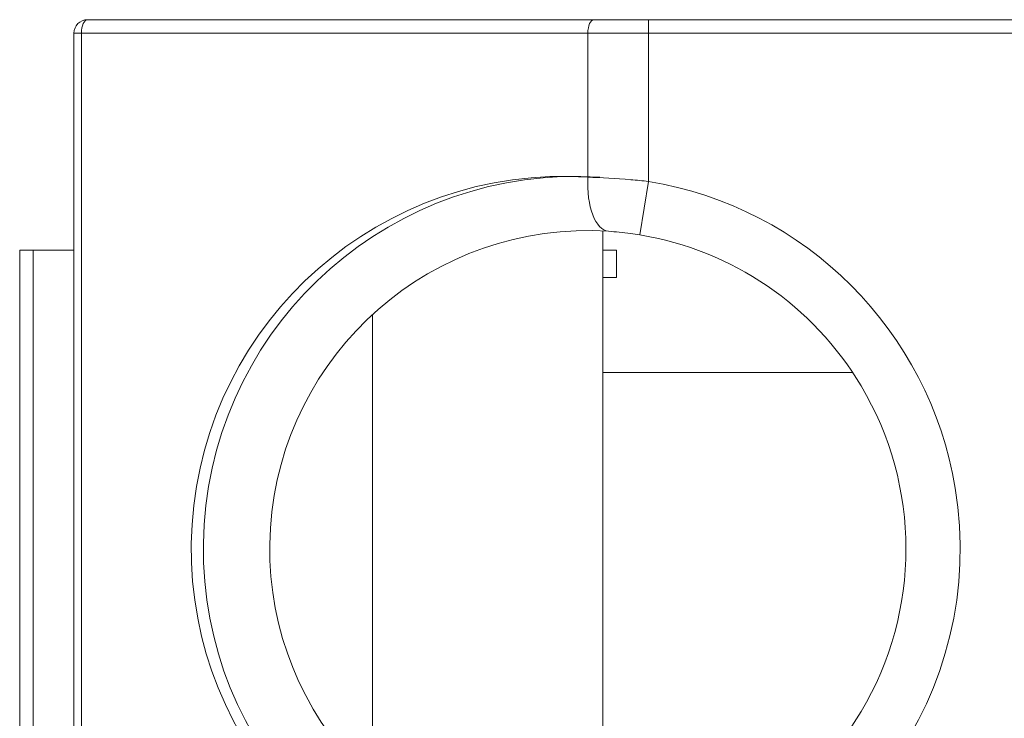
# Model space of a CAD drawing. Header units: inches. Extents: x -30 to 641, y 180 to 601.
# Tile 218 of 234: x 617.16 to 620.79, y 545.16 to 547.74. Entities that reach past the tile are written whole.
import ezdxf

# ---------------------------------------------------------------- set-up
doc = ezdxf.new("R2010")
doc.units = ezdxf.units.IN
doc.header["$MEASUREMENT"] = 0
doc.layers.add('1', color=7, linetype='Continuous')

# ---------------------------------------------------------------- blocks, each defined once
blk = doc.blocks.new('block 1817')
at = {"layer": '1', "color": 155, "lineweight": 18, "true_color": 0x4c7299}
blk.add_lwpolyline([(617.1625, 544.6885), (617.1625, 546.8885)], dxfattribs=at)
blk = doc.blocks.new('block 1818')
at = {"layer": '1', "color": 155, "lineweight": 13, "true_color": 0x4c7299}
blk.add_lwpolyline([(617.2125, 546.8885), (617.2125, 544.6885)], dxfattribs=at)
blk = doc.blocks.new('block 1820')
at = {"layer": '1', "color": 155, "lineweight": 18, "true_color": 0x4c7299}
blk.add_lwpolyline([(617.1625, 546.8885), (617.2125, 546.8885)], dxfattribs=at)
blk = doc.blocks.new('block 1821')
at = {"layer": '1', "color": 155, "lineweight": 18, "true_color": 0x4c7299}
blk.add_lwpolyline([(617.3625, 543.8885), (617.3625, 547.6885)], dxfattribs=at)
blk = doc.blocks.new('block 1822')
at = {"layer": '1', "color": 155, "lineweight": 13, "true_color": 0x4c7299}
blk.add_lwpolyline([(617.3625, 547.6885), (617.3901, 547.6885)], dxfattribs=at)
blk = doc.blocks.new('block 1823')
at = {"layer": '1', "color": 155, "lineweight": 13, "true_color": 0x4c7299}
blk.add_lwpolyline([(617.3901, 547.6885), (617.3901, 543.8885)], dxfattribs=at)
blk = doc.blocks.new('block 1827')
at = {"layer": '1', "color": 155, "lineweight": 13, "true_color": 0x4c7299}
blk.add_lwpolyline([(619.2569, 547.6885), (617.3901, 547.6885)], dxfattribs=at)
blk = doc.blocks.new('block 1828')
at = {"layer": '1', "color": 155, "lineweight": 13, "true_color": 0x4c7299}
blk.add_lwpolyline([(619.2569, 547.158), (619.2569, 547.6885)], dxfattribs=at)
blk = doc.blocks.new('block 1830')
at = {"layer": '1', "color": 155, "lineweight": 18, "true_color": 0x4c7299}
blk.add_lwpolyline([(617.4125, 547.7385), (619.2792, 547.7385)], dxfattribs=at)
blk = doc.blocks.new('block 1832')
at = {"layer": '1', "color": 155, "lineweight": 13, "true_color": 0x4c7299}
blk.add_lwpolyline([(619.4479, 546.9453), (619.4805, 547.1426)], dxfattribs=at)
blk = doc.blocks.new('block 1837')
at = {"layer": '1', "color": 155, "lineweight": 13, "true_color": 0x4c7299}
blk.add_lwpolyline([(619.4805, 547.6885), (619.2569, 547.6885)], dxfattribs=at)
blk = doc.blocks.new('block 1838')
at = {"layer": '1', "color": 155, "lineweight": 13, "true_color": 0x4c7299}
blk.add_lwpolyline([(619.4805, 547.6885), (619.4805, 547.7385)], dxfattribs=at)
blk = doc.blocks.new('block 1839')
at = {"layer": '1', "color": 155, "lineweight": 18, "true_color": 0x4c7299}
blk.add_lwpolyline([(619.2792, 547.7385), (619.4805, 547.7385)], dxfattribs=at)
blk = doc.blocks.new('block 1840')
at = {"layer": '1', "color": 155, "lineweight": 13, "true_color": 0x4c7299}
blk.add_lwpolyline([(619.4805, 547.6885), (619.4805, 547.1426)], dxfattribs=at)
blk = doc.blocks.new('block 1841')
at = {"layer": '1', "color": 155, "lineweight": 18, "true_color": 0x4c7299}
blk.add_lwpolyline([(619.3625, 546.7885), (619.3625, 546.8885)], dxfattribs=at)
blk = doc.blocks.new('block 1894')
at = {"layer": '1', "color": 155, "lineweight": 18, "true_color": 0x4c7299}
blk.add_lwpolyline([(617.2125, 546.8885), (617.3625, 546.8885)], dxfattribs=at)
blk = doc.blocks.new('block 1895')
at = {"layer": '1', "color": 155, "lineweight": 18, "true_color": 0x4c7299}
blk.add_lwpolyline([(618.4625, 544.9262), (618.4625, 546.6508)], dxfattribs=at)
blk = doc.blocks.new('block 1896')
at = {"layer": '1', "color": 155, "lineweight": 18, "true_color": 0x4c7299}
blk.add_lwpolyline([(619.3625, 546.7885), (619.3125, 546.7885)], dxfattribs=at)
blk = doc.blocks.new('block 1897')
at = {"layer": '1', "color": 155, "lineweight": 18, "true_color": 0x4c7299}
blk.add_lwpolyline([(619.3125, 546.4385), (620.2327, 546.4385)], dxfattribs=at)
blk = doc.blocks.new('block 1898')
at = {"layer": '1', "color": 155, "lineweight": 18, "true_color": 0x4c7299}
blk.add_lwpolyline([(619.3125, 546.8885), (619.3625, 546.8885)], dxfattribs=at)
blk = doc.blocks.new('block 1902')
at = {"layer": '1', "color": 155, "lineweight": 18, "true_color": 0x4c7299}
blk.add_lwpolyline([(619.3125, 546.9596), (619.3125, 544.6173)], dxfattribs=at)
blk = doc.blocks.new('block 1905')
at = {"layer": '1', "color": 155, "lineweight": 18, "true_color": 0x4c7299}
blk.add_lwpolyline([(619.4805, 547.7385), (621.3125, 547.7385)], dxfattribs=at)
blk = doc.blocks.new('block 1906')
at = {"layer": '1', "color": 155, "lineweight": 13, "true_color": 0x4c7299}
blk.add_lwpolyline([(621.3125, 547.6885), (619.4805, 547.6885)], dxfattribs=at)
blk = doc.blocks.new('block 5202')
at = {"layer": '1', "color": 155, "lineweight": 13, "true_color": 0x4c7299}
blk.add_open_spline([(619.4805, 547.1426), (620.0606, 547.0468), (620.5153, 546.5922), (620.611, 546.0121), (620.7345, 545.2642), (620.2284, 544.5578), (619.4805, 544.4343)], degree=3, knots=[0, 0, 0, 0, 1, 1, 1, 2, 2, 2, 2], dxfattribs=at)
blk = doc.blocks.new('block 5206')
at = {"layer": '1', "color": 155, "lineweight": 18, "true_color": 0x4c7299}
blk.add_open_spline([(617.4125, 547.7385), (617.3848, 547.7385), (617.3625, 547.7161), (617.3625, 547.6885)], degree=3, dxfattribs=at)
blk = doc.blocks.new('block 5207')
at = {"layer": '1', "color": 155, "lineweight": 13, "true_color": 0x4c7299}
blk.add_open_spline([(619.2569, 547.158), (618.5005, 547.2074), (617.8473, 546.6343), (617.7979, 545.8779), (617.7485, 545.1215), (618.3216, 544.4683), (619.078, 544.4189), (619.1376, 544.415), (619.1973, 544.415), (619.2569, 544.4189)], degree=3, knots=[0, 0, 0, 0, 1, 1, 1, 2, 2, 2, 3, 3, 3, 3], dxfattribs=at)
blk = doc.blocks.new('block 5208')
at = {"layer": '1', "color": 155, "lineweight": 18, "true_color": 0x4c7299}
blk.add_open_spline([(619.4479, 544.6316), (619.7888, 544.6879), (620.0875, 544.8917), (620.2642, 545.1885)], degree=3, dxfattribs=at)
blk = doc.blocks.new('block 5209')
at = {"layer": '1', "color": 155, "lineweight": 18, "true_color": 0x4c7299}
blk.add_open_spline([(620.2642, 546.3885), (620.0875, 546.6853), (619.7888, 546.889), (619.4479, 546.9453)], degree=3, dxfattribs=at)
blk = doc.blocks.new('block 5210')
at = {"layer": '1', "color": 155, "lineweight": 18, "true_color": 0x4c7299}
blk.add_open_spline([(620.2642, 545.1885), (620.4844, 545.5582), (620.4844, 546.0188), (620.2642, 546.3885)], degree=3, dxfattribs=at)
blk = doc.blocks.new('block 5218')
at = {"layer": '1', "color": 155, "lineweight": 18, "true_color": 0x4c7299}
blk.add_open_spline([(619.3333, 546.9585), (618.6871, 547.0007), (618.1291, 546.5111), (618.0869, 545.8649), (618.0447, 545.2187), (618.5343, 544.6607), (619.1805, 544.6185), (619.2314, 544.6151), (619.2824, 544.6151), (619.3333, 544.6185)], degree=3, knots=[0, 0, 0, 0, 1, 1, 1, 2, 2, 2, 3, 3, 3, 3], dxfattribs=at)
blk = doc.blocks.new('block 5219')
at = {"layer": '1', "color": 155, "lineweight": 18, "true_color": 0x4c7299}
blk.add_open_spline([(619.3016, 547.158), (618.5452, 547.2074), (617.892, 546.6343), (617.8426, 545.8779), (617.7932, 545.1215), (618.3663, 544.4683), (619.1227, 544.4189), (619.1823, 544.415), (619.242, 544.415), (619.3016, 544.4189)], degree=3, knots=[0, 0, 0, 0, 1, 1, 1, 2, 2, 2, 3, 3, 3, 3], dxfattribs=at)
blk = doc.blocks.new('block 5358')
at = {"layer": '1', "color": 155, "lineweight": 13, "true_color": 0x4c7299}
blk.add_open_spline([(617.4125, 547.7385), (617.4001, 547.7385), (617.3901, 547.7161), (617.3901, 547.6885)], degree=3, dxfattribs=at)
blk = doc.blocks.new('block 5360')
at = {"layer": '1', "color": 155, "lineweight": 13, "true_color": 0x4c7299}
blk.add_open_spline([(619.2792, 547.7385), (619.2669, 547.7385), (619.2569, 547.7161), (619.2569, 547.6885)], degree=3, dxfattribs=at)
blk = doc.blocks.new('block 5361')
at = {"layer": '1', "color": 155, "lineweight": 13, "true_color": 0x4c7299}
blk.add_open_spline([(619.2569, 547.158), (619.2512, 547.05), (619.2851, 546.9616), (619.3333, 546.9585)], degree=3, dxfattribs=at)
blk = doc.blocks.new('block 6560')
at = {"layer": '1', "color": 155, "lineweight": 18, "true_color": 0x4c7299}
blk.add_open_spline([(619.4479, 546.9453), (619.4367, 546.9472), (619.4254, 546.9489), (619.4143, 546.9503), (619.386, 546.9542), (619.3581, 546.9569), (619.3333, 546.9585)], degree=3, knots=[0, 0, 0, 0, 1, 1, 1, 2, 2, 2, 2], dxfattribs=at)
blk = doc.blocks.new('block 6562')
at = {"layer": '1', "color": 155, "lineweight": 13, "true_color": 0x4c7299}
blk.add_open_spline([(619.2569, 547.158), (619.3062, 547.1561), (619.3602, 547.153), (619.4149, 547.1485), (619.4365, 547.1468), (619.4585, 547.1448), (619.4805, 547.1426)], degree=3, knots=[0, 0, 0, 0, 1, 1, 1, 2, 2, 2, 2], dxfattribs=at)

msp = doc.modelspace()

# ---------------------------------------------------------------- block references
at = {"layer": '1'}
for name in ['block 5206', 'block 5358', 'block 1830', 'block 5360', 'block 1839', 'block 1838', 'block 1905', 'block 1821', 'block 1822', 'block 1823', 'block 1827', 'block 1828', 'block 1837', 'block 1840', 'block 1906', 'block 5207', 'block 5219', 'block 5361', 'block 6562', 'block 1832', 'block 5202', 'block 5218', 'block 1902', 'block 6560', 'block 5209', 'block 1817', 'block 1820', 'block 1818', 'block 1894', 'block 1898', 'block 1841', 'block 1896', 'block 1895', 'block 1897', 'block 5210', 'block 5208']:
    msp.add_blockref(name, (0, 0), dxfattribs=at)

doc.saveas('drawing.dxf')
